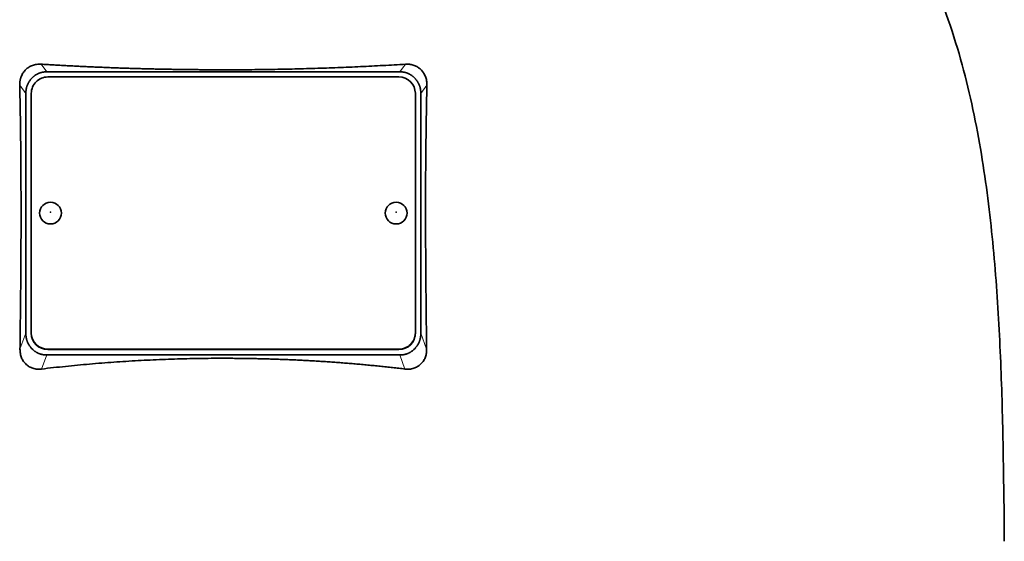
# Model space of a CAD drawing. Header units: millimetres. Extents: x 492 to 1367, y -1762 to 1549.
# Tile 28 of 29: x 1097 to 1276, y 813 to 908. Entities that reach past the tile are written whole.
import ezdxf

# ---------------------------------------------------------------- set-up
doc = ezdxf.new("R2010")
doc.units = ezdxf.units.MM
doc.layers.add('VSI344-454_TESTA', color=7, linetype='Continuous')

# ---------------------------------------------------------------- blocks, each defined once
blk = doc.blocks.new('SE3')
at = {"layer": 'VSI344-454_TESTA', "color": 4, "linetype": 'Continuous', "lineweight": 9}
for p, q in [((1101.49, 898.38), (1100.46, 899.77)), ((1166.88, 899.77), (1165.85, 898.38)), ((1097.67, 894.41), (1096.56, 895.92)), ((1170.78, 895.92), (1169.67, 894.41)), ((1096.61, 847.83), (1097.67, 850.74)), ((1169.67, 850.74), (1170.73, 847.83)), ((1101.67, 847.81), (1101.67, 847.75)), ((1165.67, 847.75), (1165.67, 847.81)), ((1100.55, 844.2), (1101.49, 846.77)), ((1165.85, 846.77), (1166.78, 844.2))]:
    blk.add_line(p, q, dxfattribs=at)
at = {"layer": 'VSI344-454_TESTA', "color": 7, "linetype": 'Continuous', "lineweight": 35}
for p, q in [((1098.93, 897.38), (1098.67, 897.11)), ((1101.49, 898.38), (1165.85, 898.38)), ((1165.67, 897.44), (1101.67, 897.44)), ((1168.67, 897.11), (1168.41, 897.38)), ((1097.67, 894.41), (1097.67, 850.74)), ((1098.67, 894.46), (1098.67, 850.79)), ((1168.67, 850.79), (1168.67, 894.46)), ((1169.67, 894.41), (1169.67, 850.74)), ((1098.67, 850.73), (1098.67, 850.79)), ((1168.67, 850.79), (1168.67, 850.73)), ((1098.67, 848.03), (1098.94, 847.75)), ((1101.67, 847.81), (1165.67, 847.81)), ((1101.67, 847.75), (1165.67, 847.75)), ((1168.39, 847.75), (1168.67, 848.03)), ((1101.49, 846.77), (1165.85, 846.77))]:
    blk.add_line(p, q, dxfattribs=at)
for centre, major_axis, start_param, end_param in [((1101.67, 894.46), (3, 0), 1.570796, 3.141593), ((1165.67, 894.46), (3, 0), 0, 1.570796), ((1101.67, 850.79), (-3, 0), 0, 1.570796), ((1101.67, 850.73), (3, 0), 3.141593, 4.712389), ((1165.67, 850.79), (-3, 0), 1.570796, 3.141593), ((1165.67, 850.73), (3, 0), 4.712389, 6.283185)]:
    blk.add_ellipse(centre, major_axis=major_axis, ratio=0.992546, start_param=start_param, end_param=end_param, dxfattribs=at)
for centre in [(1102.17, 872.63), (1165.17, 872.63)]:
    blk.add_ellipse(centre, major_axis=(2, 0), ratio=0.992546, dxfattribs=at)
at = {"layer": 'VSI344-454_TESTA', "color": 4, "linetype": 'Continuous', "lineweight": 9}
for centre in [(1102.17, 872.81), (1165.17, 872.81)]:
    blk.add_ellipse(centre, major_axis=(-0.0635, 0), ratio=0.992546, dxfattribs=at)
at = {"layer": 'VSI344-454_TESTA', "color": 7, "linetype": 'Continuous', "lineweight": 35}
for points, knots in [([(1248.93, 949.22), (1250.39, 944.35), (1254.35, 934.51), (1261.61, 919.35), (1267.8, 903), (1271.54, 886.47), (1273.76, 870.33), (1275.01, 854.36), (1275.68, 838.48), (1275.89, 824.7), (1276.02, 816.15), (1276.02, 812.8)], [0, 0, 0, 0, 0.117079, 0.240569, 0.360617, 0.476421, 0.590288, 0.703407, 0.816259, 0.929029, 1, 1, 1, 1]), ([(1096.56, 895.92), (1096.56, 895.99), (1096.55, 896.13), (1096.56, 896.35), (1096.59, 896.56), (1096.62, 896.76), (1096.66, 896.97), (1096.71, 897.17), (1096.77, 897.36), (1096.91, 897.73), (1097.17, 898.23), (1097.65, 898.8), (1098.13, 899.18), (1098.55, 899.42), (1098.9, 899.56), (1099.26, 899.67), (1099.65, 899.75), (1100.05, 899.79), (1100.33, 899.78), (1100.46, 899.77)], [0, 0, 0, 0, 0.035549, 0.070458, 0.104811, 0.138697, 0.172208, 0.205437, 0.238483, 0.271444, 0.392179, 0.509734, 0.62349, 0.681765, 0.74041, 0.802087, 0.865142, 0.932062, 1, 1, 1, 1]), ([(1100.46, 899.77), (1100.81, 899.75), (1101.51, 899.71), (1102.57, 899.65), (1103.62, 899.58), (1104.68, 899.53), (1105.74, 899.47), (1106.8, 899.42), (1107.86, 899.36), (1108.93, 899.31), (1109.99, 899.27), (1111.06, 899.22), (1112.13, 899.18), (1113.2, 899.13), (1114.27, 899.09), (1115.34, 899.06), (1116.42, 899.02), (1117.49, 898.99), (1118.57, 898.96), (1119.64, 898.93), (1120.72, 898.9), (1121.8, 898.88), (1122.88, 898.86), (1123.96, 898.84), (1125.03, 898.82), (1126.11, 898.8), (1127.19, 898.79), (1128.27, 898.78), (1129.35, 898.77), (1130.43, 898.76), (1131.51, 898.75), (1132.59, 898.75), (1134.01, 898.75), (1135.76, 898.75), (1137.85, 898.76), (1139.94, 898.78), (1142.04, 898.81), (1144.13, 898.85), (1146.21, 898.89), (1148.3, 898.94), (1150.38, 899), (1152.47, 899.07), (1154.54, 899.15), (1156.61, 899.23), (1158.68, 899.32), (1160.74, 899.42), (1162.79, 899.53), (1164.84, 899.65), (1166.2, 899.73), (1166.88, 899.77)], [0, 0, 0, 0, 0.016211, 0.032418, 0.048618, 0.064813, 0.081003, 0.097187, 0.113366, 0.129539, 0.145707, 0.161869, 0.178026, 0.194178, 0.210323, 0.226464, 0.242598, 0.258728, 0.274851, 0.29097, 0.307082, 0.323189, 0.339291, 0.355387, 0.371478, 0.387563, 0.403642, 0.419716, 0.435784, 0.451847, 0.467904, 0.483956, 0.500002, 0.531096, 0.562211, 0.593346, 0.624503, 0.65568, 0.686878, 0.718097, 0.749337, 0.780598, 0.811879, 0.843181, 0.874504, 0.905847, 0.937211, 0.968595, 1, 1, 1, 1]), ([(1166.88, 899.77), (1166.94, 899.78), (1167.08, 899.78), (1167.29, 899.78), (1167.49, 899.77), (1167.76, 899.74), (1168.08, 899.67), (1168.44, 899.56), (1168.79, 899.42), (1169.21, 899.18), (1169.69, 898.8), (1170.17, 898.23), (1170.46, 897.66), (1170.64, 897.17), (1170.73, 896.76), (1170.78, 896.34), (1170.78, 896.06), (1170.78, 895.92)], [0, 0, 0, 0, 0.03415, 0.067958, 0.101516, 0.134917, 0.197958, 0.259657, 0.318285, 0.37658, 0.490339, 0.607904, 0.728718, 0.794673, 0.861368, 0.929571, 1, 1, 1, 1]), ([(1096.61, 847.83), (1096.62, 848.52), (1096.64, 849.9), (1096.66, 851.95), (1096.68, 853.97), (1096.71, 855.95), (1096.73, 858.55), (1096.76, 861.72), (1096.78, 865.44), (1096.8, 869.03), (1096.8, 872.23), (1096.8, 875.09), (1096.79, 877.63), (1096.78, 880.1), (1096.76, 882.53), (1096.74, 884.9), (1096.72, 887.21), (1096.68, 889.47), (1096.65, 891.67), (1096.6, 893.82), (1096.57, 895.22), (1096.56, 895.92)], [0, 0, 0, 0, 0.042884, 0.085115, 0.126688, 0.167598, 0.207845, 0.287396, 0.364258, 0.438438, 0.509943, 0.563651, 0.616305, 0.667913, 0.718481, 0.768017, 0.816527, 0.864002, 0.910419, 0.955757, 1, 1, 1, 1]), ([(1170.78, 895.92), (1170.77, 895.55), (1170.76, 894.81), (1170.73, 893.7), (1170.71, 892.57), (1170.69, 891.42), (1170.67, 890.26), (1170.65, 889.08), (1170.63, 887.88), (1170.62, 886.67), (1170.6, 885.45), (1170.57, 882.72), (1170.54, 878.38), (1170.53, 872.51), (1170.55, 866.5), (1170.58, 861.52), (1170.62, 857.42), (1170.65, 854.31), (1170.69, 851.1), (1170.72, 848.93), (1170.73, 847.83)], [0, 0, 0, 0, 0.02336, 0.047015, 0.070963, 0.095203, 0.119731, 0.144544, 0.169639, 0.195013, 0.220662, 0.246585, 0.366346, 0.49242, 0.612327, 0.739264, 0.80163, 0.865878, 0.932007, 1, 1, 1, 1]), ([(1100.55, 844.2), (1100.49, 844.2), (1100.35, 844.18), (1100.14, 844.17), (1099.94, 844.17), (1099.67, 844.19), (1099.35, 844.23), (1098.85, 844.36), (1098.29, 844.6), (1097.7, 845.04), (1097.22, 845.59), (1096.92, 846.14), (1096.76, 846.62), (1096.67, 847.01), (1096.61, 847.42), (1096.61, 847.69), (1096.61, 847.83)], [0, 0, 0, 0, 0.034295, 0.068252, 0.101955, 0.13549, 0.200043, 0.26353, 0.385465, 0.503768, 0.621447, 0.741636, 0.803924, 0.867307, 0.933144, 1, 1, 1, 1]), ([(1170.73, 847.83), (1170.73, 847.76), (1170.73, 847.62), (1170.72, 847.41), (1170.7, 847.21), (1170.66, 846.94), (1170.58, 846.62), (1170.46, 846.26), (1170.3, 845.92), (1170.04, 845.5), (1169.65, 845.04), (1169.06, 844.61), (1168.49, 844.36), (1168, 844.23), (1167.6, 844.18), (1167.2, 844.17), (1166.92, 844.19), (1166.78, 844.2)], [0, 0, 0, 0, 0.033557, 0.066787, 0.099773, 0.132599, 0.195864, 0.258046, 0.318335, 0.378144, 0.495718, 0.614111, 0.73627, 0.799835, 0.864479, 0.931713, 1, 1, 1, 1]), ([(1166.78, 844.2), (1166.41, 844.25), (1165.66, 844.34), (1164.53, 844.46), (1163.4, 844.59), (1162.27, 844.71), (1161.14, 844.82), (1160, 844.93), (1158.87, 845.04), (1157.73, 845.14), (1156.59, 845.23), (1155.45, 845.32), (1154.31, 845.41), (1153.17, 845.49), (1152.03, 845.57), (1150.89, 845.64), (1149.74, 845.71), (1148.6, 845.77), (1147.45, 845.83), (1146.3, 845.88), (1145.16, 845.93), (1144.01, 845.97), (1142.86, 846.01), (1141.71, 846.05), (1140.56, 846.08), (1139.41, 846.1), (1138.27, 846.12), (1137.12, 846.14), (1135.97, 846.15), (1134.82, 846.16), (1133.31, 846.16), (1131.45, 846.16), (1129.23, 846.13), (1127, 846.09), (1124.78, 846.02), (1122.56, 845.95), (1120.35, 845.85), (1118.13, 845.74), (1115.92, 845.61), (1113.71, 845.46), (1111.5, 845.29), (1109.3, 845.11), (1107.11, 844.91), (1104.92, 844.69), (1102.73, 844.46), (1101.28, 844.29), (1100.55, 844.2)], [0, 0, 0, 0, 0.017368, 0.034723, 0.052068, 0.069401, 0.086724, 0.104036, 0.121338, 0.13863, 0.155913, 0.173186, 0.19045, 0.207705, 0.224952, 0.242191, 0.259422, 0.276645, 0.293862, 0.311071, 0.328273, 0.34547, 0.36266, 0.379845, 0.397024, 0.414198, 0.431367, 0.448532, 0.465693, 0.48285, 0.500003, 0.533168, 0.566348, 0.599545, 0.63276, 0.665997, 0.699257, 0.732542, 0.765855, 0.799198, 0.832572, 0.865981, 0.899426, 0.93291, 0.966434, 1, 1, 1, 1])]:
    blk.add_open_spline(points, degree=3, knots=knots, dxfattribs=at)
for points in [[(1101.49, 898.38), (1099.98, 898.38), (1098.93, 897.38)], [(1168.41, 897.38), (1167.36, 898.38), (1165.85, 898.38)], [(1098.67, 897.11), (1097.67, 895.99), (1097.67, 894.41)], [(1169.67, 894.41), (1169.67, 895.99), (1168.67, 897.11)], [(1097.67, 850.74), (1097.67, 849.16), (1098.67, 848.03)], [(1168.67, 848.03), (1169.67, 849.16), (1169.67, 850.74)], [(1098.94, 847.75), (1099.99, 846.77), (1101.49, 846.77)], [(1165.85, 846.77), (1167.35, 846.77), (1168.39, 847.75)]]:
    blk.add_open_spline(points, degree=2, dxfattribs=at)

msp = doc.modelspace()

# ---------------------------------------------------------------- block references
msp.add_blockref('SE3', (0, 0))

doc.saveas('drawing.dxf')
